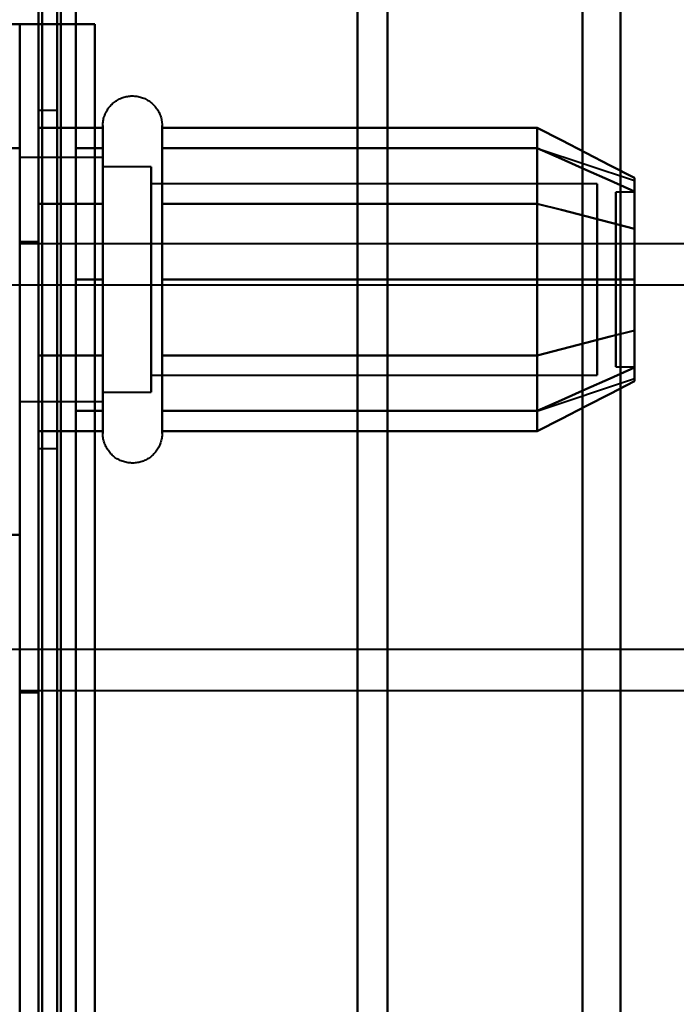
# Model space of a CAD drawing. Header units: millimetres. Extents: x -1352 to 2139, y -120 to 936.
# Tile 8 of 68: x -535 to -517, y 246 to 272. Entities that reach past the tile are written whole.
import ezdxf

# ---------------------------------------------------------------- set-up
doc = ezdxf.new("R2010")
doc.units = ezdxf.units.MM
doc.layers.add('G-IMPT', color=8, linetype='Continuous', lineweight=40)

# ---------------------------------------------------------------- blocks, each defined once
blk = doc.blocks.new('NEXA 400 CALQUES_dwg-748074-Avant')
at = {"layer": 'G-IMPT'}
for p, q in [((-534.5, 196.872), (-534.5, 298.372)), ((-534.5, 298.372), (-534.5, 196.872)), ((-526, 298.372), (-526, 197.372)), ((-526, 197.372), (-526, 298.372)), ((-525.198, 197.964), (-525.198, 298.372)), ((-525.198, 298.372), (-525.198, 197.964)), ((-520, 298.372), (-520, 198.372)), ((-520, 198.372), (-520, 298.372)), ((-518.99, 198.998), (-518.99, 298.372)), ((-518.99, 298.372), (-518.99, 198.998)), ((-535, 271.672), (-535, 268.372)), ((-535, 271.672), (-534.4, 271.672)), ((-534.4, 271.672), (-535, 271.672)), ((-534, 269.372), (-534.5, 269.372)), ((-534.5, 260.372), (-534.5, 269.372)), ((-534.5, 260.372), (-534.5, 269.372)), ((-534.5, 269.372), (-534.5, 264.872)), ((-534.5, 269.372), (-534.5, 264.872)), ((-534, 264.872), (-534, 269.372)), ((-534, 269.372), (-534, 264.872)), ((-532.785, 266.922), (-532.785, 268.972)), ((-532.785, 266.922), (-532.785, 268.972)), ((-531.204, 268.972), (-531.204, 266.922)), ((-531.204, 268.972), (-531.204, 266.922)), ((-532.785, 262.822), (-532.785, 268.423)), ((-532.785, 260.772), (-532.785, 268.423)), ((-531.204, 268.423), (-531.204, 262.822)), ((-531.204, 268.423), (-531.204, 260.772)), ((-532.785, 268.122), (-535, 268.122)), ((-532.785, 268.122), (-535, 268.122)), ((-535, 264.872), (-535, 268.122)), ((-535, 268.122), (-535, 262.058)), ((-535, 268.122), (-535, 263.247)), ((-535, 264.872), (-535, 268.122)), ((-532.785, 266.497), (-532.785, 268.122)), ((-532.785, 268.122), (-532.785, 263.247)), ((-532.785, 268.122), (-532.785, 262.058)), ((-532.785, 266.497), (-532.785, 268.122)), ((-521.189, 268.367), (-518.611, 267.508)), ((-531.5, 267.872), (-532.785, 267.872)), ((-531.5, 267.872), (-532.785, 267.872)), ((-532.785, 263.372), (-532.785, 267.872)), ((-532.785, 267.872), (-532.785, 263.372)), ((-532.785, 267.872), (-532.785, 262.274)), ((-532.785, 262.274), (-532.785, 267.872)), ((-531.5, 263.372), (-531.5, 267.872)), ((-531.5, 267.872), (-531.5, 262.274)), ((-531.5, 267.872), (-531.5, 263.372)), ((-531.5, 262.274), (-531.5, 267.872)), ((-535, 267.687), (-535, 264.872)), ((-535, 267.622), (-535, 264.872)), ((-535, 264.872), (-535, 267.622)), ((-532.785, 261.622), (-532.785, 267.687)), ((-532.785, 267.687), (-532.785, 261.622)), ((-532.785, 263.247), (-532.785, 267.687)), ((-535, 267.372), (-535, 264.872)), ((-535, 264.872), (-535, 267.372)), ((-532.785, 267.47), (-532.785, 261.872)), ((-532.785, 261.872), (-532.785, 267.47)), ((-531.5, 267.47), (-531.5, 261.872)), ((-531.5, 263.372), (-531.5, 267.47)), ((-519.611, 267.421), (-531.5, 267.421)), ((-519.611, 267.421), (-531.5, 267.421)), ((-531.5, 262.665), (-531.5, 267.421)), ((-531.5, 267.421), (-531.5, 262.665)), ((-531.5, 267.421), (-531.5, 263.598)), ((-531.5, 263.598), (-531.5, 267.421)), ((-519.611, 262.665), (-519.611, 267.421)), ((-519.611, 267.421), (-519.611, 262.665)), ((-519.611, 267.421), (-519.611, 263.598)), ((-519.611, 263.598), (-519.611, 267.421)), ((-531.5, 262.324), (-531.5, 267.079)), ((-531.5, 267.079), (-531.5, 262.324)), ((-519.611, 262.324), (-519.611, 267.079)), ((-519.611, 267.079), (-519.611, 262.324)), ((-518.611, 267.202), (-519.111, 267.202)), ((-518.611, 267.202), (-519.111, 267.202)), ((-519.111, 264.64), (-519.111, 267.202)), ((-519.111, 267.202), (-519.111, 264.64)), ((-519.111, 263.914), (-519.111, 267.202)), ((-519.111, 267.202), (-519.111, 263.914)), ((-518.611, 264.64), (-518.611, 267.202)), ((-518.611, 267.202), (-518.611, 264.64)), ((-518.611, 263.914), (-518.611, 267.202)), ((-518.611, 267.202), (-518.611, 263.914)), ((-532.785, 260.772), (-532.785, 266.922)), ((-532.785, 261.322), (-532.785, 266.922)), ((-531.204, 266.922), (-531.204, 260.772)), ((-531.204, 266.922), (-531.204, 261.322)), ((-535, 266.497), (-535, 264.872)), ((-532.785, 262.058), (-532.785, 266.497)), ((-532.785, 266.497), (-532.785, 261.622)), ((-532.785, 261.622), (-532.785, 266.497)), ((-532.785, 261.872), (-532.785, 266.372)), ((-532.785, 266.372), (-532.785, 261.872)), ((-531.5, 262.274), (-531.5, 266.372)), ((-531.5, 266.372), (-531.5, 261.872)), ((-531.5, 266.146), (-531.5, 262.324)), ((-531.5, 262.324), (-531.5, 266.146)), ((-519.611, 266.146), (-519.611, 262.324)), ((-519.611, 262.324), (-519.611, 266.146)), ((-534.5, 265.872), (-535, 265.872)), ((-502.5, 265.822), (-535, 265.822)), ((-534.5, 259.872), (-534.5, 265.872)), ((-534.5, 265.872), (-534.5, 259.872)), ((-519.111, 262.542), (-519.111, 265.831)), ((-519.111, 265.831), (-519.111, 262.542)), ((-518.611, 262.542), (-518.611, 265.831)), ((-518.611, 265.831), (-518.611, 262.542)), ((-519.111, 262.542), (-519.111, 265.104)), ((-519.111, 265.104), (-519.111, 262.542)), ((-518.611, 262.542), (-518.611, 265.104)), ((-518.611, 265.104), (-518.611, 262.542)), ((-515.1, 264.722), (-536.1, 264.722)), ((-535, 261.622), (-535, 264.872)), ((-535, 264.872), (-535, 262.372)), ((-535, 262.372), (-535, 264.872)), ((-535, 264.872), (-535, 261.622)), ((-535, 264.872), (-535, 261.622)), ((-535, 261.622), (-535, 264.872)), ((-535, 264.872), (-535, 262.122)), ((-535, 262.122), (-535, 264.872)), ((-534.5, 264.872), (-534.5, 260.372)), ((-534, 260.372), (-534, 264.872)), ((-534, 264.872), (-534, 260.372)), ((-531.5, 261.872), (-531.5, 263.372)), ((-531.5, 261.872), (-531.5, 263.372)), ((-519.111, 262.542), (-518.611, 262.542)), ((-519.111, 262.542), (-518.611, 262.542)), ((-531.5, 262.324), (-519.611, 262.324)), ((-531.5, 262.324), (-519.611, 262.324)), ((-521.189, 261.377), (-518.611, 262.237)), ((-532.785, 261.872), (-531.5, 261.872)), ((-532.785, 261.872), (-531.5, 261.872)), ((-535, 261.622), (-532.785, 261.622)), ((-535, 261.622), (-532.785, 261.622)), ((-534.5, 260.372), (-534, 260.372)), ((-534.5, 253.872), (-534.5, 259.872)), ((-534.5, 259.872), (-534.5, 253.872)), ((-536.1, 255.022), (-515.1, 255.022)), ((-535, 253.922), (-502.5, 253.922)), ((-535, 253.872), (-534.5, 253.872))]:
    blk.add_line(p, q, dxfattribs=at)
at = {"layer": 'G-IMPT', "flags": 128}
for points in [[(-534.5, 862.772), (-534.5, 679.322), (-534.5, 495.872), (-534.5, 312.422), (-534.5, 128.972)], [(-534.4, 128.972), (-534.4, 312.422), (-534.4, 495.872), (-534.4, 679.322), (-534.4, 862.772)], [(-534.4, 862.772), (-534.4, 679.322), (-534.4, 495.872), (-534.4, 312.422), (-534.4, 128.972)], [(-534.4, 128.972), (-534.4, 312.422), (-534.4, 495.872), (-534.4, 679.322), (-534.4, 862.772)], [(-534.5, 129.472), (-534.5, 312.672), (-534.5, 495.872), (-534.5, 679.072), (-534.5, 862.272)], [(-534.5, 862.272), (-534.5, 679.072), (-534.5, 495.872), (-534.5, 312.672), (-534.5, 129.472)], [(-534.5, 129.472), (-534.5, 312.672), (-534.5, 495.872), (-534.5, 679.072), (-534.5, 862.272)], [(-534.5, 862.272), (-534.5, 679.072), (-534.5, 495.872), (-534.5, 312.672), (-534.5, 129.472)], [(-534.5, 129.472), (-534.5, 312.672), (-534.5, 495.872), (-534.5, 679.072), (-534.5, 862.272)], [(-534.5, 862.272), (-534.5, 679.072), (-534.5, 495.872), (-534.5, 312.672), (-534.5, 129.472)], [(-534, 129.472), (-534, 312.672), (-534, 495.872), (-534, 679.072), (-534, 862.272)], [(-534, 862.272), (-534, 679.072), (-534, 495.872), (-534, 312.672), (-534, 129.472)], [(-534, 129.472), (-534, 312.672), (-534, 495.872), (-534, 679.072), (-534, 862.272)], [(-533.9, 862.272), (-533.9, 679.072), (-533.9, 495.872), (-533.9, 312.672), (-533.9, 129.472)], [(-533.9, 129.472), (-533.9, 312.672), (-533.9, 495.872), (-533.9, 679.072), (-533.9, 862.272)], [(-533.9, 862.272), (-533.9, 679.072), (-533.9, 495.872), (-533.9, 312.672), (-533.9, 129.472)], [(-534.5, 128.972), (-534.5, 303.672), (-534.5, 478.372), (-534.5, 653.072), (-534.5, 827.772)], [(-534.4, 128.972), (-534.4, 303.672), (-534.4, 478.372), (-534.4, 653.072), (-534.4, 827.772)], [(-534.4, 827.772), (-534.4, 653.072), (-534.4, 478.372), (-534.4, 303.672), (-534.4, 128.972)], [(-534.4, 827.772), (-534.4, 653.072), (-534.4, 478.372), (-534.4, 303.672), (-534.4, 128.972)], [(-533.5, 827.272), (-533.5, 652.822), (-533.5, 478.372), (-533.5, 303.922), (-533.5, 129.472)], [(-533.5, 129.472), (-533.5, 303.922), (-533.5, 478.372), (-533.5, 652.822), (-533.5, 827.272)], [(-533.5, 827.272), (-533.5, 652.822), (-533.5, 478.372), (-533.5, 303.922), (-533.5, 129.472)], [(-533.5, 129.472), (-533.5, 303.922), (-533.5, 478.372), (-533.5, 652.822), (-533.5, 827.272)], [(-534.5, 670.072), (-534.5, 570.472), (-534.5, 470.872), (-534.5, 371.272), (-534.5, 271.672)], [(-534.4, 271.672), (-534.4, 371.272), (-534.4, 470.872), (-534.4, 570.472), (-534.4, 670.072)], [(-534.4, 670.072), (-534.4, 570.472), (-534.4, 470.872), (-534.4, 371.272), (-534.4, 271.672)], [(-534.4, 271.672), (-534.4, 371.272), (-534.4, 470.872), (-534.4, 570.472), (-534.4, 670.072)], [(-533.5, 670.072), (-533.5, 570.472), (-533.5, 470.872), (-533.5, 371.272), (-533.5, 271.672)], [(-533.5, 670.072), (-533.5, 570.472), (-533.5, 470.872), (-533.5, 371.272), (-533.5, 271.672)], [(-533.5, 271.672), (-533.5, 371.272), (-533.5, 470.872), (-533.5, 570.472), (-533.5, 670.072)], [(-533.5, 271.672), (-533.5, 371.272), (-533.5, 470.872), (-533.5, 570.472), (-533.5, 670.072)], [(-534.5, 298.872), (-534.5, 268.872), (-534.5, 238.872), (-534.5, 208.872), (-534.5, 178.872)], [(-534.5, 178.872), (-534.5, 208.872), (-534.5, 238.872), (-534.5, 268.872), (-534.5, 298.872)], [(-534.5, 298.872), (-534.5, 268.872), (-534.5, 238.872), (-534.5, 208.872), (-534.5, 178.872)], [(-534.5, 178.872), (-534.5, 208.872), (-534.5, 238.872), (-534.5, 268.872), (-534.5, 298.872)], [(-533.5, 178.872), (-533.5, 208.872), (-533.5, 238.872), (-533.5, 268.872), (-533.5, 298.872)], [(-533.5, 298.872), (-533.5, 268.872), (-533.5, 238.872), (-533.5, 208.872), (-533.5, 178.872)], [(-533.5, 178.872), (-533.5, 208.872), (-533.5, 238.872), (-533.5, 268.872), (-533.5, 298.872)], [(-533.5, 298.872), (-533.5, 268.872), (-533.5, 238.872), (-533.5, 208.872), (-533.5, 178.872)], [(-535, 271.672), (-542.288, 271.672), (-549.576, 271.672), (-556.864, 271.672), (-564.152, 271.672)], [(-564.152, 271.672), (-556.864, 271.672), (-549.576, 271.672), (-542.288, 271.672), (-535, 271.672)], [(-535, 271.672), (-540.543, 271.672), (-546.085, 271.672), (-551.628, 271.672), (-557.17, 271.672)], [(-557.17, 271.672), (-551.628, 271.672), (-546.085, 271.672), (-540.543, 271.672), (-535, 271.672)], [(-535, 271.672), (-535, 255.272), (-535, 238.872), (-535, 222.472), (-535, 206.072)], [(-535, 206.072), (-535, 222.472), (-535, 238.872), (-535, 255.272), (-535, 271.672)], [(-535, 271.672), (-535, 255.272), (-535, 238.872), (-535, 222.472), (-535, 206.072)], [(-533, 271.672), (-533.5, 271.672), (-534, 271.672), (-534.5, 271.672), (-535, 271.672)], [(-535, 271.672), (-534.5, 271.672), (-534, 271.672), (-533.5, 271.672), (-533, 271.672)], [(-535, 271.672), (-535, 255.272), (-535, 238.872), (-535, 222.472), (-535, 206.072)], [(-534.5, 206.072), (-534.5, 222.472), (-534.5, 238.872), (-534.5, 255.272), (-534.5, 271.672)], [(-534.5, 271.672), (-534.125, 271.672), (-533.75, 271.672), (-533.375, 271.672), (-533, 271.672)], [(-533, 271.672), (-533.375, 271.672), (-533.75, 271.672), (-534.125, 271.672), (-534.5, 271.672)], [(-534.5, 271.672), (-534.487, 271.672), (-534.475, 271.672), (-534.463, 271.672), (-534.45, 271.672)], [(-534.5, 271.672), (-534.5, 255.272), (-534.5, 238.872), (-534.5, 222.472), (-534.5, 206.072)], [(-534.45, 271.672), (-534.213, 271.672), (-533.975, 271.672), (-533.738, 271.672), (-533.5, 271.672)], [(-533.5, 271.672), (-533.725, 271.672), (-533.95, 271.672), (-534.175, 271.672), (-534.4, 271.672)], [(-534.4, 271.672), (-534.05, 271.672), (-533.7, 271.672), (-533.35, 271.672), (-533, 271.672)], [(-533, 271.672), (-533.35, 271.672), (-533.7, 271.672), (-534.05, 271.672), (-534.4, 271.672)], [(-533, 271.672), (-533.125, 271.672), (-533.25, 271.672), (-533.375, 271.672), (-533.5, 271.672)], [(-533.5, 271.672), (-533.375, 271.672), (-533.25, 271.672), (-533.125, 271.672), (-533, 271.672)], [(-533, 206.072), (-533, 222.472), (-533, 238.872), (-533, 255.272), (-533, 271.672)], [(-533, 206.072), (-533, 222.472), (-533, 238.872), (-533, 255.272), (-533, 271.672)], [(-533, 206.072), (-533, 222.472), (-533, 238.872), (-533, 255.272), (-533, 271.672)], [(-533, 271.672), (-533, 255.272), (-533, 238.872), (-533, 222.472), (-533, 206.072)], [(-533, 271.672), (-533, 255.272), (-533, 238.872), (-533, 222.472), (-533, 206.072)], [(-533, 271.672), (-533, 255.272), (-533, 238.872), (-533, 222.472), (-533, 206.072)], [(-532.785, 268.972), (-532.785, 269.004), (-532.783, 269.035), (-532.779, 269.067), (-532.775, 269.098), (-532.769, 269.129), (-532.762, 269.16), (-532.754, 269.191), (-532.745, 269.221), (-532.734, 269.251), (-532.723, 269.28), (-532.71, 269.309), (-532.696, 269.337), (-532.681, 269.365), (-532.664, 269.392), (-532.647, 269.419), (-532.629, 269.444), (-532.609, 269.469), (-532.589, 269.493), (-532.568, 269.517), (-532.545, 269.539), (-532.522, 269.561), (-532.498, 269.582), (-532.474, 269.601), (-532.448, 269.62), (-532.422, 269.637), (-532.395, 269.654), (-532.367, 269.669), (-532.339, 269.684), (-532.31, 269.697), (-532.281, 269.709), (-532.251, 269.72), (-532.221, 269.73), (-532.191, 269.738), (-532.16, 269.745), (-532.129, 269.751), (-532.098, 269.756), (-532.066, 269.759), (-532.035, 269.762), (-532.003, 269.763), (-531.972, 269.762), (-531.94, 269.761), (-531.909, 269.758), (-531.877, 269.754), (-531.846, 269.749), (-531.815, 269.742), (-531.784, 269.734), (-531.754, 269.725), (-531.724, 269.715), (-531.695, 269.704), (-531.666, 269.691), (-531.637, 269.677), (-531.609, 269.662), (-531.582, 269.646), (-531.555, 269.629), (-531.53, 269.611), (-531.504, 269.592), (-531.48, 269.572), (-531.456, 269.551), (-531.434, 269.529), (-531.412, 269.506), (-531.391, 269.482), (-531.371, 269.458), (-531.352, 269.433), (-531.334, 269.407), (-531.317, 269.38), (-531.302, 269.352), (-531.287, 269.324), (-531.273, 269.296), (-531.261, 269.267), (-531.25, 269.237), (-531.24, 269.207), (-531.231, 269.177), (-531.224, 269.146), (-531.217, 269.115), (-531.212, 269.084), (-531.208, 269.052), (-531.206, 269.021), (-531.204, 268.989), (-531.204, 268.972)], [(-532.785, 268.972), (-532.785, 269.004), (-532.783, 269.035), (-532.779, 269.067), (-532.775, 269.098), (-532.769, 269.129), (-532.762, 269.16), (-532.754, 269.191), (-532.745, 269.221), (-532.734, 269.251), (-532.723, 269.28), (-532.71, 269.309), (-532.696, 269.337), (-532.681, 269.365), (-532.664, 269.392), (-532.647, 269.419), (-532.629, 269.444), (-532.609, 269.469), (-532.589, 269.493), (-532.568, 269.517), (-532.545, 269.539), (-532.522, 269.561), (-532.498, 269.582), (-532.474, 269.601), (-532.448, 269.62), (-532.422, 269.637), (-532.395, 269.654), (-532.367, 269.669), (-532.339, 269.684), (-532.31, 269.697), (-532.281, 269.709), (-532.251, 269.72), (-532.221, 269.73), (-532.191, 269.738), (-532.16, 269.745), (-532.129, 269.751), (-532.098, 269.756), (-532.066, 269.759), (-532.035, 269.762), (-532.003, 269.763), (-531.972, 269.762), (-531.94, 269.761), (-531.909, 269.758), (-531.877, 269.754), (-531.846, 269.749), (-531.815, 269.742), (-531.784, 269.734), (-531.754, 269.725), (-531.724, 269.715), (-531.695, 269.704), (-531.666, 269.691), (-531.637, 269.677), (-531.609, 269.662), (-531.582, 269.646), (-531.555, 269.629), (-531.53, 269.611), (-531.504, 269.592), (-531.48, 269.572), (-531.456, 269.551), (-531.434, 269.529), (-531.412, 269.506), (-531.391, 269.482), (-531.371, 269.458), (-531.352, 269.433), (-531.334, 269.407), (-531.317, 269.38), (-531.302, 269.352), (-531.287, 269.324), (-531.273, 269.296), (-531.261, 269.267), (-531.25, 269.237), (-531.24, 269.207), (-531.231, 269.177), (-531.224, 269.146), (-531.217, 269.115), (-531.212, 269.084), (-531.208, 269.052), (-531.206, 269.021), (-531.204, 268.989), (-531.204, 268.972)], [(-534.5, 268.914), (-534.5, 268.409), (-534.5, 267.903), (-534.5, 267.398), (-534.5, 266.893)], [(-532.785, 268.914), (-533.214, 268.914), (-533.643, 268.914), (-534.071, 268.914), (-534.5, 268.914)], [(-534.5, 266.893), (-534.5, 267.398), (-534.5, 267.903), (-534.5, 268.409), (-534.5, 268.914)], [(-534.5, 268.914), (-534.071, 268.914), (-533.643, 268.914), (-533.214, 268.914), (-532.785, 268.914)], [(-534.5, 268.914), (-534.5, 268.409), (-534.5, 267.903), (-534.5, 267.398), (-534.5, 266.893)], [(-534.5, 266.893), (-534.5, 267.398), (-534.5, 267.903), (-534.5, 268.409), (-534.5, 268.914)], [(-532.785, 268.972), (-532.785, 268.969), (-532.785, 268.959), (-532.785, 268.943), (-532.785, 268.92), (-532.785, 268.891), (-532.785, 268.855), (-532.785, 268.813), (-532.785, 268.764), (-532.785, 268.709), (-532.785, 268.649), (-532.785, 268.582), (-532.785, 268.509), (-532.785, 268.43), (-532.785, 268.346), (-532.785, 268.256), (-532.785, 268.161), (-532.785, 268.06), (-532.785, 267.955), (-532.785, 267.844), (-532.785, 267.729), (-532.785, 267.609), (-532.785, 267.485), (-532.785, 267.356), (-532.785, 267.224), (-532.785, 267.088), (-532.785, 266.948), (-532.785, 266.922)], [(-532.785, 262.822), (-532.785, 262.966), (-532.785, 263.113), (-532.785, 263.262), (-532.785, 263.414), (-532.785, 263.569), (-532.785, 263.725), (-532.785, 263.883), (-532.785, 264.043), (-532.785, 264.205), (-532.785, 264.367), (-532.785, 264.53), (-532.785, 264.694), (-532.785, 264.858), (-532.785, 265.022), (-532.785, 265.185), (-532.785, 265.348), (-532.785, 265.511), (-532.785, 265.672), (-532.785, 265.833), (-532.785, 265.991), (-532.785, 266.148), (-532.785, 266.303), (-532.785, 266.455), (-532.785, 266.605), (-532.785, 266.752), (-532.785, 266.897), (-532.785, 267.038), (-532.785, 267.175), (-532.785, 267.309), (-532.785, 267.439), (-532.785, 267.565), (-532.785, 267.686), (-532.785, 267.803), (-532.785, 267.915), (-532.785, 268.023), (-532.785, 268.125), (-532.785, 268.223), (-532.785, 268.314), (-532.785, 268.401), (-532.785, 268.481), (-532.785, 268.556), (-532.785, 268.625), (-532.785, 268.688), (-532.785, 268.745), (-532.785, 268.796), (-532.785, 268.84), (-532.785, 268.878), (-532.785, 268.91), (-532.785, 268.935), (-532.785, 268.954), (-532.785, 268.966), (-532.785, 268.972)], [(-532.785, 268.972), (-532.785, 268.969), (-532.785, 268.959), (-532.785, 268.943), (-532.785, 268.92), (-532.785, 268.891), (-532.785, 268.855), (-532.785, 268.813), (-532.785, 268.764), (-532.785, 268.709), (-532.785, 268.649), (-532.785, 268.582), (-532.785, 268.509), (-532.785, 268.43), (-532.785, 268.423)], [(-532.785, 261.322), (-532.785, 261.406), (-532.785, 261.497), (-532.785, 261.593), (-532.785, 261.694), (-532.785, 261.8), (-532.785, 261.911), (-532.785, 262.026), (-532.785, 262.147), (-532.785, 262.271), (-532.785, 262.4), (-532.785, 262.533), (-532.785, 262.669), (-532.785, 262.81), (-532.785, 262.953), (-532.785, 263.099), (-532.785, 263.249), (-532.785, 263.4), (-532.785, 263.555), (-532.785, 263.711), (-532.785, 263.869), (-532.785, 264.029), (-532.785, 264.19), (-532.785, 264.352), (-532.785, 264.515), (-532.785, 264.679), (-532.785, 264.843), (-532.785, 265.007), (-532.785, 265.171), (-532.785, 265.334), (-532.785, 265.496), (-532.785, 265.658), (-532.785, 265.818), (-532.785, 265.977), (-532.785, 266.134), (-532.785, 266.289), (-532.785, 266.442), (-532.785, 266.592), (-532.785, 266.739), (-532.785, 266.884), (-532.785, 267.025), (-532.785, 267.163), (-532.785, 267.297), (-532.785, 267.427), (-532.785, 267.554), (-532.785, 267.675), (-532.785, 267.793), (-532.785, 267.906), (-532.785, 268.013), (-532.785, 268.116), (-532.785, 268.214), (-532.785, 268.306), (-532.785, 268.393), (-532.785, 268.474), (-532.785, 268.55), (-532.785, 268.619), (-532.785, 268.683), (-532.785, 268.74), (-532.785, 268.792), (-532.785, 268.837), (-532.785, 268.875), (-532.785, 268.908), (-532.785, 268.933), (-532.785, 268.953), (-532.785, 268.965), (-532.785, 268.972), (-532.785, 268.972)], [(-532.785, 266.893), (-532.785, 267.398), (-532.785, 267.903), (-532.785, 268.409), (-532.785, 268.914)], [(-532.785, 268.914), (-532.785, 268.409), (-532.785, 267.903), (-532.785, 267.398), (-532.785, 266.893)], [(-531.204, 268.972), (-531.204, 268.969), (-531.204, 268.959), (-531.204, 268.943), (-531.204, 268.92), (-531.204, 268.891), (-531.204, 268.855), (-531.204, 268.813), (-531.204, 268.764), (-531.204, 268.709), (-531.204, 268.649), (-531.204, 268.582), (-531.204, 268.509), (-531.204, 268.43), (-531.204, 268.346), (-531.204, 268.256), (-531.204, 268.161), (-531.204, 268.06), (-531.204, 267.955), (-531.204, 267.844), (-531.204, 267.729), (-531.204, 267.609), (-531.204, 267.485), (-531.204, 267.356), (-531.204, 267.224), (-531.204, 267.088), (-531.204, 266.948), (-531.204, 266.805), (-531.204, 266.659), (-531.204, 266.51), (-531.204, 266.358), (-531.204, 266.204), (-531.204, 266.048), (-531.204, 265.89), (-531.204, 265.73), (-531.204, 265.569), (-531.204, 265.407), (-531.204, 265.244), (-531.204, 265.08), (-531.204, 264.917), (-531.204, 264.753), (-531.204, 264.589), (-531.204, 264.425), (-531.204, 264.263), (-531.204, 264.101), (-531.204, 263.941), (-531.204, 263.782), (-531.204, 263.625), (-531.204, 263.469), (-531.204, 263.317), (-531.204, 263.166), (-531.204, 263.018), (-531.204, 262.874), (-531.204, 262.822)], [(-531.204, 266.922), (-531.204, 267.063), (-531.204, 267.2), (-531.204, 267.333), (-531.204, 267.462), (-531.204, 267.587), (-531.204, 267.708), (-531.204, 267.824), (-531.204, 267.935), (-531.204, 268.042), (-531.204, 268.143), (-531.204, 268.239), (-531.204, 268.33), (-531.204, 268.416), (-531.204, 268.495), (-531.204, 268.569), (-531.204, 268.637), (-531.204, 268.699), (-531.204, 268.755), (-531.204, 268.804), (-531.204, 268.848), (-531.204, 268.885), (-531.204, 268.915), (-531.204, 268.939), (-531.204, 268.957), (-531.204, 268.968), (-531.204, 268.972)], [(-531.204, 268.972), (-531.204, 268.969), (-531.204, 268.959), (-531.204, 268.943), (-531.204, 268.92), (-531.204, 268.891), (-531.204, 268.855), (-531.204, 268.813), (-531.204, 268.764), (-531.204, 268.709), (-531.204, 268.649), (-531.204, 268.582), (-531.204, 268.509), (-531.204, 268.43), (-531.204, 268.346), (-531.204, 268.256), (-531.204, 268.161), (-531.204, 268.06), (-531.204, 267.955), (-531.204, 267.844), (-531.204, 267.729), (-531.204, 267.609), (-531.204, 267.485), (-531.204, 267.356), (-531.204, 267.224), (-531.204, 267.088), (-531.204, 266.948), (-531.204, 266.805), (-531.204, 266.659), (-531.204, 266.51), (-531.204, 266.358), (-531.204, 266.204), (-531.204, 266.048), (-531.204, 265.89), (-531.204, 265.73), (-531.204, 265.569), (-531.204, 265.407), (-531.204, 265.244), (-531.204, 265.08), (-531.204, 264.917), (-531.204, 264.753), (-531.204, 264.589), (-531.204, 264.425), (-531.204, 264.263), (-531.204, 264.101), (-531.204, 263.941), (-531.204, 263.782), (-531.204, 263.625), (-531.204, 263.469), (-531.204, 263.317), (-531.204, 263.166), (-531.204, 263.018), (-531.204, 262.874), (-531.204, 262.732), (-531.204, 262.594), (-531.204, 262.459), (-531.204, 262.329), (-531.204, 262.202), (-531.204, 262.08), (-531.204, 261.962), (-531.204, 261.849), (-531.204, 261.741), (-531.204, 261.637), (-531.204, 261.539), (-531.204, 261.446), (-531.204, 261.359), (-531.204, 261.322)], [(-531.204, 268.423), (-531.204, 268.502), (-531.204, 268.575), (-531.204, 268.643), (-531.204, 268.704), (-531.204, 268.76), (-531.204, 268.809), (-531.204, 268.851), (-531.204, 268.888), (-531.204, 268.918), (-531.204, 268.941), (-531.204, 268.958), (-531.204, 268.968), (-531.204, 268.972)], [(-531.204, 266.893), (-531.204, 267.398), (-531.204, 267.903), (-531.204, 268.409), (-531.204, 268.914)], [(-531.204, 268.914), (-528.704, 268.914), (-526.204, 268.914), (-523.704, 268.914), (-521.204, 268.914)], [(-521.204, 268.914), (-523.704, 268.914), (-526.204, 268.914), (-528.704, 268.914), (-531.204, 268.914)], [(-531.204, 268.914), (-531.204, 268.409), (-531.204, 267.903), (-531.204, 267.398), (-531.204, 266.893)], [(-521.204, 266.893), (-521.204, 267.398), (-521.204, 267.903), (-521.204, 268.409), (-521.204, 268.914)], [(-521.204, 268.914), (-520.556, 268.581), (-519.908, 268.248), (-519.259, 267.914), (-518.611, 267.581)], [(-518.611, 267.581), (-519.259, 267.914), (-519.908, 268.248), (-520.556, 268.581), (-521.204, 268.914)], [(-521.204, 268.914), (-521.204, 268.409), (-521.204, 267.903), (-521.204, 267.398), (-521.204, 266.893)], [(-521.204, 268.914), (-521.204, 268.409), (-521.204, 267.903), (-521.204, 267.398), (-521.204, 266.893)], [(-521.204, 266.893), (-521.204, 267.398), (-521.204, 267.903), (-521.204, 268.409), (-521.204, 268.914)], [(-532.785, 268.423), (-532.785, 268.338), (-532.785, 268.248), (-532.785, 268.152), (-532.785, 268.051), (-532.785, 267.945), (-532.785, 267.834), (-532.785, 267.718), (-532.785, 267.598), (-532.785, 267.473), (-532.785, 267.344), (-532.785, 267.212), (-532.785, 267.075), (-532.785, 266.935), (-532.785, 266.792), (-532.785, 266.645), (-532.785, 266.496), (-532.785, 266.344), (-532.785, 266.19), (-532.785, 266.034), (-532.785, 265.876), (-532.785, 265.716), (-532.785, 265.555), (-532.785, 265.392), (-532.785, 265.229), (-532.785, 265.066), (-532.785, 264.902), (-532.785, 264.738), (-532.785, 264.574), (-532.785, 264.411), (-532.785, 264.248), (-532.785, 264.087), (-532.785, 263.926), (-532.785, 263.768), (-532.785, 263.611), (-532.785, 263.456), (-532.785, 263.303), (-532.785, 263.153), (-532.785, 263.005), (-532.785, 262.861), (-532.785, 262.719), (-532.785, 262.582), (-532.785, 262.448), (-532.785, 262.317), (-532.785, 262.191), (-532.785, 262.069), (-532.785, 261.952), (-532.785, 261.839), (-532.785, 261.731), (-532.785, 261.628), (-532.785, 261.531), (-532.785, 261.438), (-532.785, 261.351), (-532.785, 261.27), (-532.785, 261.195), (-532.785, 261.125), (-532.785, 261.062), (-532.785, 261.004), (-532.785, 260.953), (-532.785, 260.908), (-532.785, 260.869), (-532.785, 260.837), (-532.785, 260.811), (-532.785, 260.792), (-532.785, 260.779), (-532.785, 260.773), (-532.785, 260.772)], [(-531.204, 260.772), (-531.204, 260.776), (-531.204, 260.785), (-531.204, 260.802), (-531.204, 260.825), (-531.204, 260.854), (-531.204, 260.89), (-531.204, 260.932), (-531.204, 260.98), (-531.204, 261.035), (-531.204, 261.096), (-531.204, 261.163), (-531.204, 261.236), (-531.204, 261.314), (-531.204, 261.399), (-531.204, 261.488), (-531.204, 261.584), (-531.204, 261.684), (-531.204, 261.79), (-531.204, 261.9), (-531.204, 262.016), (-531.204, 262.136), (-531.204, 262.26), (-531.204, 262.388), (-531.204, 262.521), (-531.204, 262.657), (-531.204, 262.797), (-531.204, 262.94), (-531.204, 263.086), (-531.204, 263.235), (-531.204, 263.387), (-531.204, 263.541), (-531.204, 263.697), (-531.204, 263.855), (-531.204, 264.014), (-531.204, 264.175), (-531.204, 264.338), (-531.204, 264.501), (-531.204, 264.664), (-531.204, 264.828), (-531.204, 264.992), (-531.204, 265.156), (-531.204, 265.319), (-531.204, 265.482), (-531.204, 265.643), (-531.204, 265.804), (-531.204, 265.963), (-531.204, 266.12), (-531.204, 266.275), (-531.204, 266.428), (-531.204, 266.579), (-531.204, 266.726), (-531.204, 266.871), (-531.204, 267.013), (-531.204, 267.151), (-531.204, 267.285), (-531.204, 267.416), (-531.204, 267.542), (-531.204, 267.665), (-531.204, 267.782), (-531.204, 267.896), (-531.204, 268.004), (-531.204, 268.107), (-531.204, 268.205), (-531.204, 268.298), (-531.204, 268.386), (-531.204, 268.423)], [(-535, 268.372), (-539.965, 268.372), (-544.93, 268.372), (-549.896, 268.372), (-554.861, 268.372)], [(-554.861, 268.372), (-549.896, 268.372), (-544.93, 268.372), (-539.965, 268.372), (-535, 268.372)], [(-535, 209.372), (-535, 224.122), (-535, 238.872), (-535, 253.622), (-535, 268.372)], [(-533.5, 264.872), (-533.5, 265.747), (-533.5, 266.622), (-533.5, 267.497), (-533.5, 268.372)], [(-533.5, 268.372), (-533.321, 268.372), (-533.143, 268.372), (-532.964, 268.372), (-532.785, 268.372)], [(-533.5, 268.372), (-533.321, 268.372), (-533.143, 268.372), (-532.964, 268.372), (-532.785, 268.372)], [(-532.785, 268.372), (-532.964, 268.372), (-533.143, 268.372), (-533.321, 268.372), (-533.5, 268.372)], [(-533.5, 268.372), (-533.5, 267.497), (-533.5, 266.622), (-533.5, 265.747), (-533.5, 264.872)], [(-532.785, 268.372), (-532.964, 268.372), (-533.143, 268.372), (-533.321, 268.372), (-533.5, 268.372)], [(-533.5, 264.872), (-533.5, 265.747), (-533.5, 266.622), (-533.5, 267.497), (-533.5, 268.372)], [(-533.5, 268.372), (-533.5, 267.497), (-533.5, 266.622), (-533.5, 265.747), (-533.5, 264.872)], [(-532.785, 268.372), (-532.785, 267.497), (-532.785, 266.622), (-532.785, 265.747), (-532.785, 264.872)], [(-532.785, 264.872), (-532.785, 265.747), (-532.785, 266.622), (-532.785, 267.497), (-532.785, 268.372)], [(-531.204, 264.872), (-531.204, 265.747), (-531.204, 266.622), (-531.204, 267.497), (-531.204, 268.372)], [(-531.204, 268.372), (-528.704, 268.372), (-526.204, 268.372), (-523.704, 268.372), (-521.204, 268.372)], [(-521.204, 268.372), (-523.704, 268.372), (-526.204, 268.372), (-528.704, 268.372), (-531.204, 268.372)], [(-531.204, 268.372), (-528.704, 268.372), (-526.204, 268.372), (-523.704, 268.372), (-521.204, 268.372)], [(-521.204, 268.372), (-523.704, 268.372), (-526.204, 268.372), (-528.704, 268.372), (-531.204, 268.372)], [(-531.204, 268.372), (-531.204, 267.497), (-531.204, 266.622), (-531.204, 265.747), (-531.204, 264.872)], [(-521.204, 264.872), (-521.204, 265.747), (-521.204, 266.622), (-521.204, 267.497), (-521.204, 268.372)], [(-521.204, 268.372), (-520.556, 268.084), (-519.908, 267.795), (-519.259, 267.507), (-518.611, 267.218)], [(-518.611, 267.218), (-519.259, 267.507), (-519.908, 267.795), (-520.556, 268.084), (-521.204, 268.372)], [(-521.204, 268.372), (-520.556, 268.084), (-519.908, 267.795), (-519.259, 267.507), (-518.611, 267.218)], [(-518.611, 267.218), (-519.259, 267.507), (-519.908, 267.795), (-520.556, 268.084), (-521.204, 268.372)], [(-521.204, 268.372), (-521.204, 267.497), (-521.204, 266.622), (-521.204, 265.747), (-521.204, 264.872)], [(-521.204, 268.372), (-521.204, 267.497), (-521.204, 266.622), (-521.204, 265.747), (-521.204, 264.872)], [(-521.204, 264.872), (-521.204, 265.747), (-521.204, 266.622), (-521.204, 267.497), (-521.204, 268.372)], [(-534.5, 266.893), (-534.071, 266.893), (-533.643, 266.893), (-533.214, 266.893), (-532.785, 266.893)], [(-534.5, 266.893), (-534.5, 265.883), (-534.5, 264.872), (-534.5, 263.862), (-534.5, 262.852)], [(-532.785, 266.893), (-533.214, 266.893), (-533.643, 266.893), (-534.071, 266.893), (-534.5, 266.893)], [(-534.5, 262.852), (-534.5, 263.862), (-534.5, 264.872), (-534.5, 265.883), (-534.5, 266.893)], [(-534.5, 266.893), (-534.071, 266.893), (-533.643, 266.893), (-533.214, 266.893), (-532.785, 266.893)], [(-532.785, 266.893), (-533.214, 266.893), (-533.643, 266.893), (-534.071, 266.893), (-534.5, 266.893)], [(-534.5, 266.893), (-534.5, 265.883), (-534.5, 264.872), (-534.5, 263.862), (-534.5, 262.852)], [(-534.5, 262.852), (-534.5, 263.862), (-534.5, 264.872), (-534.5, 265.883), (-534.5, 266.893)], [(-532.785, 266.922), (-532.785, 266.779), (-532.785, 266.632), (-532.785, 266.482), (-532.785, 266.33), (-532.785, 266.176), (-532.785, 266.02), (-532.785, 265.861), (-532.785, 265.701), (-532.785, 265.54), (-532.785, 265.378), (-532.785, 265.215), (-532.785, 265.051), (-532.785, 264.887), (-532.785, 264.723), (-532.785, 264.559), (-532.785, 264.396), (-532.785, 264.234), (-532.785, 264.072), (-532.785, 263.912), (-532.785, 263.753), (-532.785, 263.597), (-532.785, 263.442), (-532.785, 263.289), (-532.785, 263.139), (-532.785, 262.992), (-532.785, 262.848), (-532.785, 262.707), (-532.785, 262.569), (-532.785, 262.436), (-532.785, 262.306), (-532.785, 262.18), (-532.785, 262.058), (-532.785, 261.941), (-532.785, 261.829), (-532.785, 261.722), (-532.785, 261.619), (-532.785, 261.522), (-532.785, 261.43), (-532.785, 261.344), (-532.785, 261.263), (-532.785, 261.188), (-532.785, 261.119), (-532.785, 261.056), (-532.785, 260.999), (-532.785, 260.949), (-532.785, 260.904), (-532.785, 260.866), (-532.785, 260.834), (-532.785, 260.809), (-532.785, 260.791), (-532.785, 260.778), (-532.785, 260.773)], [(-532.785, 262.852), (-532.785, 263.862), (-532.785, 264.872), (-532.785, 265.883), (-532.785, 266.893)], [(-532.785, 266.893), (-532.785, 265.883), (-532.785, 264.872), (-532.785, 263.862), (-532.785, 262.852)], [(-531.204, 260.772), (-531.204, 260.776), (-531.204, 260.785), (-531.204, 260.802), (-531.204, 260.825), (-531.204, 260.854), (-531.204, 260.89), (-531.204, 260.932), (-531.204, 260.98), (-531.204, 261.035), (-531.204, 261.096), (-531.204, 261.163), (-531.204, 261.236), (-531.204, 261.314), (-531.204, 261.399), (-531.204, 261.488), (-531.204, 261.584), (-531.204, 261.684), (-531.204, 261.79), (-531.204, 261.9), (-531.204, 262.016), (-531.204, 262.136), (-531.204, 262.26), (-531.204, 262.388), (-531.204, 262.521), (-531.204, 262.657), (-531.204, 262.797), (-531.204, 262.94), (-531.204, 263.086), (-531.204, 263.235), (-531.204, 263.387), (-531.204, 263.541), (-531.204, 263.697), (-531.204, 263.855), (-531.204, 264.014), (-531.204, 264.175), (-531.204, 264.338), (-531.204, 264.501), (-531.204, 264.664), (-531.204, 264.828), (-531.204, 264.992), (-531.204, 265.156), (-531.204, 265.319), (-531.204, 265.482), (-531.204, 265.643), (-531.204, 265.804), (-531.204, 265.963), (-531.204, 266.12), (-531.204, 266.275), (-531.204, 266.428), (-531.204, 266.579), (-531.204, 266.726), (-531.204, 266.871), (-531.204, 266.922)], [(-531.204, 262.852), (-531.204, 263.862), (-531.204, 264.872), (-531.204, 265.883), (-531.204, 266.893)], [(-531.204, 266.893), (-528.704, 266.893), (-526.204, 266.893), (-523.704, 266.893), (-521.204, 266.893)], [(-521.204, 266.893), (-523.704, 266.893), (-526.204, 266.893), (-528.704, 266.893), (-531.204, 266.893)], [(-531.204, 266.893), (-528.704, 266.893), (-526.204, 266.893), (-523.704, 266.893), (-521.204, 266.893)], [(-521.204, 266.893), (-523.704, 266.893), (-526.204, 266.893), (-528.704, 266.893), (-531.204, 266.893)], [(-531.204, 266.893), (-531.204, 265.883), (-531.204, 264.872), (-531.204, 263.862), (-531.204, 262.852)], [(-521.204, 262.852), (-521.204, 263.862), (-521.204, 264.872), (-521.204, 265.883), (-521.204, 266.893)], [(-521.204, 266.893), (-520.556, 266.726), (-519.908, 266.56), (-519.259, 266.393), (-518.611, 266.227)], [(-518.611, 266.227), (-519.259, 266.393), (-519.908, 266.56), (-520.556, 266.726), (-521.204, 266.893)], [(-521.204, 266.893), (-520.556, 266.726), (-519.908, 266.56), (-519.259, 266.393), (-518.611, 266.227)], [(-518.611, 266.227), (-519.259, 266.393), (-519.908, 266.56), (-520.556, 266.726), (-521.204, 266.893)], [(-521.204, 266.893), (-521.204, 265.883), (-521.204, 264.872), (-521.204, 263.862), (-521.204, 262.852)], [(-521.204, 266.893), (-521.204, 265.883), (-521.204, 264.872), (-521.204, 263.862), (-521.204, 262.852)], [(-521.204, 262.852), (-521.204, 263.862), (-521.204, 264.872), (-521.204, 265.883), (-521.204, 266.893)], [(-533.5, 261.372), (-533.5, 262.247), (-533.5, 263.122), (-533.5, 263.997), (-533.5, 264.872)], [(-533.5, 264.872), (-533.321, 264.872), (-533.143, 264.872), (-532.964, 264.872), (-532.785, 264.872)], [(-532.785, 264.872), (-532.964, 264.872), (-533.143, 264.872), (-533.321, 264.872), (-533.5, 264.872)], [(-533.5, 264.872), (-533.321, 264.872), (-533.143, 264.872), (-532.964, 264.872), (-532.785, 264.872)], [(-533.5, 264.872), (-533.5, 263.997), (-533.5, 263.122), (-533.5, 262.247), (-533.5, 261.372)], [(-532.785, 264.872), (-532.964, 264.872), (-533.143, 264.872), (-533.321, 264.872), (-533.5, 264.872)], [(-533.5, 261.372), (-533.5, 262.247), (-533.5, 263.122), (-533.5, 263.997), (-533.5, 264.872)], [(-533.5, 264.872), (-533.5, 263.997), (-533.5, 263.122), (-533.5, 262.247), (-533.5, 261.372)], [(-532.785, 264.872), (-532.785, 263.997), (-532.785, 263.122), (-532.785, 262.247), (-532.785, 261.372)], [(-532.785, 261.372), (-532.785, 262.247), (-532.785, 263.122), (-532.785, 263.997), (-532.785, 264.872)], [(-531.204, 261.372), (-531.204, 262.247), (-531.204, 263.122), (-531.204, 263.997), (-531.204, 264.872)], [(-531.204, 264.872), (-528.704, 264.872), (-526.204, 264.872), (-523.704, 264.872), (-521.204, 264.872)], [(-521.204, 264.872), (-523.704, 264.872), (-526.204, 264.872), (-528.704, 264.872), (-531.204, 264.872)], [(-531.204, 264.872), (-528.704, 264.872), (-526.204, 264.872), (-523.704, 264.872), (-521.204, 264.872)], [(-521.204, 264.872), (-523.704, 264.872), (-526.204, 264.872), (-528.704, 264.872), (-531.204, 264.872)], [(-531.204, 264.872), (-531.204, 263.997), (-531.204, 263.122), (-531.204, 262.247), (-531.204, 261.372)], [(-521.204, 261.372), (-521.204, 262.247), (-521.204, 263.122), (-521.204, 263.997), (-521.204, 264.872)], [(-521.204, 264.872), (-520.556, 264.872), (-519.908, 264.872), (-519.259, 264.872), (-518.611, 264.872)], [(-518.611, 264.872), (-519.259, 264.872), (-519.908, 264.872), (-520.556, 264.872), (-521.204, 264.872)], [(-521.204, 264.872), (-520.556, 264.872), (-519.908, 264.872), (-519.259, 264.872), (-518.611, 264.872)], [(-518.611, 264.872), (-519.259, 264.872), (-519.908, 264.872), (-520.556, 264.872), (-521.204, 264.872)], [(-521.204, 264.872), (-521.204, 263.997), (-521.204, 263.122), (-521.204, 262.247), (-521.204, 261.372)], [(-521.204, 264.872), (-521.204, 263.997), (-521.204, 263.122), (-521.204, 262.247), (-521.204, 261.372)], [(-521.204, 261.372), (-521.204, 262.247), (-521.204, 263.122), (-521.204, 263.997), (-521.204, 264.872)], [(-521.204, 262.852), (-520.556, 263.018), (-519.908, 263.185), (-519.259, 263.351), (-518.611, 263.518)], [(-518.611, 263.518), (-519.259, 263.351), (-519.908, 263.185), (-520.556, 263.018), (-521.204, 262.852)], [(-521.204, 262.852), (-520.556, 263.018), (-519.908, 263.185), (-519.259, 263.351), (-518.611, 263.518)], [(-518.611, 263.518), (-519.259, 263.351), (-519.908, 263.185), (-520.556, 263.018), (-521.204, 262.852)], [(-534.5, 262.852), (-534.071, 262.852), (-533.643, 262.852), (-533.214, 262.852), (-532.785, 262.852)], [(-534.5, 262.852), (-534.5, 262.346), (-534.5, 261.841), (-534.5, 261.336), (-534.5, 260.831)], [(-532.785, 262.852), (-533.214, 262.852), (-533.643, 262.852), (-534.071, 262.852), (-534.5, 262.852)], [(-534.5, 260.831), (-534.5, 261.336), (-534.5, 261.841), (-534.5, 262.346), (-534.5, 262.852)], [(-534.5, 262.852), (-534.071, 262.852), (-533.643, 262.852), (-533.214, 262.852), (-532.785, 262.852)], [(-532.785, 262.852), (-533.214, 262.852), (-533.643, 262.852), (-534.071, 262.852), (-534.5, 262.852)], [(-534.5, 262.852), (-534.5, 262.346), (-534.5, 261.841), (-534.5, 261.336), (-534.5, 260.831)], [(-534.5, 260.831), (-534.5, 261.336), (-534.5, 261.841), (-534.5, 262.346), (-534.5, 262.852)], [(-532.785, 260.831), (-532.785, 261.336), (-532.785, 261.841), (-532.785, 262.346), (-532.785, 262.852)], [(-532.785, 262.852), (-532.785, 262.346), (-532.785, 261.841), (-532.785, 261.336), (-532.785, 260.831)], [(-532.785, 260.772), (-532.785, 260.776), (-532.785, 260.785), (-532.785, 260.802), (-532.785, 260.825), (-532.785, 260.854), (-532.785, 260.89), (-532.785, 260.932), (-532.785, 260.98), (-532.785, 261.035), (-532.785, 261.096), (-532.785, 261.163), (-532.785, 261.236), (-532.785, 261.314), (-532.785, 261.399), (-532.785, 261.488), (-532.785, 261.584), (-532.785, 261.684), (-532.785, 261.79), (-532.785, 261.9), (-532.785, 262.016), (-532.785, 262.136), (-532.785, 262.26), (-532.785, 262.388), (-532.785, 262.521), (-532.785, 262.657), (-532.785, 262.797), (-532.785, 262.822)], [(-531.204, 260.831), (-531.204, 261.336), (-531.204, 261.841), (-531.204, 262.346), (-531.204, 262.852)], [(-531.204, 262.852), (-528.704, 262.852), (-526.204, 262.852), (-523.704, 262.852), (-521.204, 262.852)], [(-521.204, 262.852), (-523.704, 262.852), (-526.204, 262.852), (-528.704, 262.852), (-531.204, 262.852)], [(-531.204, 262.852), (-528.704, 262.852), (-526.204, 262.852), (-523.704, 262.852), (-521.204, 262.852)], [(-521.204, 262.852), (-523.704, 262.852), (-526.204, 262.852), (-528.704, 262.852), (-531.204, 262.852)], [(-531.204, 262.852), (-531.204, 262.346), (-531.204, 261.841), (-531.204, 261.336), (-531.204, 260.831)], [(-531.204, 262.822), (-531.204, 262.682), (-531.204, 262.545), (-531.204, 262.412), (-531.204, 262.283), (-531.204, 262.158), (-531.204, 262.037), (-531.204, 261.921), (-531.204, 261.809), (-531.204, 261.703), (-531.204, 261.601), (-531.204, 261.505), (-531.204, 261.414), (-531.204, 261.329), (-531.204, 261.249), (-531.204, 261.175), (-531.204, 261.108), (-531.204, 261.046), (-531.204, 260.99), (-531.204, 260.94), (-531.204, 260.897), (-531.204, 260.86), (-531.204, 260.829), (-531.204, 260.805), (-531.204, 260.788), (-531.204, 260.777), (-531.204, 260.772)], [(-521.204, 260.831), (-521.204, 261.336), (-521.204, 261.841), (-521.204, 262.346), (-521.204, 262.852)], [(-521.204, 262.852), (-521.204, 262.346), (-521.204, 261.841), (-521.204, 261.336), (-521.204, 260.831)], [(-521.204, 262.852), (-521.204, 262.346), (-521.204, 261.841), (-521.204, 261.336), (-521.204, 260.831)], [(-521.204, 260.831), (-521.204, 261.336), (-521.204, 261.841), (-521.204, 262.346), (-521.204, 262.852)], [(-518.611, 262.526), (-519.259, 262.238), (-519.908, 261.949), (-520.556, 261.661), (-521.204, 261.372)], [(-521.204, 261.372), (-520.556, 261.661), (-519.908, 261.949), (-519.259, 262.238), (-518.611, 262.526)], [(-518.611, 262.526), (-519.259, 262.238), (-519.908, 261.949), (-520.556, 261.661), (-521.204, 261.372)], [(-521.204, 261.372), (-520.556, 261.661), (-519.908, 261.949), (-519.259, 262.238), (-518.611, 262.526)], [(-518.611, 262.163), (-519.259, 261.83), (-519.908, 261.497), (-520.556, 261.164), (-521.204, 260.831)], [(-521.204, 260.831), (-520.556, 261.164), (-519.908, 261.497), (-519.259, 261.83), (-518.611, 262.163)], [(-532.785, 261.372), (-532.964, 261.372), (-533.143, 261.372), (-533.321, 261.372), (-533.5, 261.372)], [(-533.5, 261.372), (-533.321, 261.372), (-533.143, 261.372), (-532.964, 261.372), (-532.785, 261.372)], [(-533.5, 261.372), (-533.321, 261.372), (-533.143, 261.372), (-532.964, 261.372), (-532.785, 261.372)], [(-532.785, 261.372), (-532.964, 261.372), (-533.143, 261.372), (-533.321, 261.372), (-533.5, 261.372)], [(-532.785, 260.772), (-532.785, 260.776), (-532.785, 260.785), (-532.785, 260.802), (-532.785, 260.825), (-532.785, 260.854), (-532.785, 260.89), (-532.785, 260.932), (-532.785, 260.98), (-532.785, 261.035), (-532.785, 261.096), (-532.785, 261.163), (-532.785, 261.236), (-532.785, 261.314), (-532.785, 261.322)], [(-521.204, 261.372), (-523.704, 261.372), (-526.204, 261.372), (-528.704, 261.372), (-531.204, 261.372)], [(-531.204, 261.372), (-528.704, 261.372), (-526.204, 261.372), (-523.704, 261.372), (-521.204, 261.372)], [(-521.204, 261.372), (-523.704, 261.372), (-526.204, 261.372), (-528.704, 261.372), (-531.204, 261.372)], [(-531.204, 261.372), (-528.704, 261.372), (-526.204, 261.372), (-523.704, 261.372), (-521.204, 261.372)], [(-531.204, 261.322), (-531.204, 261.242), (-531.204, 261.169), (-531.204, 261.102), (-531.204, 261.04), (-531.204, 260.985), (-531.204, 260.936), (-531.204, 260.893), (-531.204, 260.857), (-531.204, 260.827), (-531.204, 260.804), (-531.204, 260.787), (-531.204, 260.776), (-531.204, 260.772)], [(-534.5, 260.831), (-534.071, 260.831), (-533.643, 260.831), (-533.214, 260.831), (-532.785, 260.831)], [(-532.785, 260.831), (-533.214, 260.831), (-533.643, 260.831), (-534.071, 260.831), (-534.5, 260.831)], [(-531.204, 260.772), (-531.205, 260.741), (-531.207, 260.709), (-531.21, 260.678), (-531.214, 260.646), (-531.22, 260.615), (-531.227, 260.584), (-531.235, 260.554), (-531.244, 260.524), (-531.255, 260.494), (-531.267, 260.464), (-531.28, 260.436), (-531.294, 260.407), (-531.309, 260.38), (-531.325, 260.352), (-531.342, 260.326), (-531.361, 260.3), (-531.38, 260.275), (-531.4, 260.251), (-531.422, 260.228), (-531.444, 260.205), (-531.467, 260.184), (-531.491, 260.163), (-531.516, 260.143), (-531.541, 260.125), (-531.568, 260.107), (-531.595, 260.091), (-531.622, 260.075), (-531.65, 260.061), (-531.679, 260.048), (-531.708, 260.036), (-531.738, 260.025), (-531.768, 260.015), (-531.799, 260.007), (-531.829, 259.999), (-531.86, 259.993), (-531.892, 259.989), (-531.923, 259.985), (-531.955, 259.983), (-531.986, 259.982), (-532.018, 259.982), (-532.049, 259.984), (-532.081, 259.987), (-532.112, 259.991), (-532.143, 259.996), (-532.174, 260.003), (-532.205, 260.01), (-532.235, 260.019), (-532.265, 260.03), (-532.295, 260.041), (-532.324, 260.054), (-532.352, 260.067), (-532.38, 260.082), (-532.407, 260.098), (-532.434, 260.115), (-532.46, 260.133), (-532.485, 260.152), (-532.509, 260.172), (-532.533, 260.194), (-532.556, 260.216), (-532.578, 260.238), (-532.598, 260.262), (-532.618, 260.287), (-532.637, 260.312), (-532.655, 260.338), (-532.672, 260.365), (-532.688, 260.392), (-532.702, 260.42), (-532.716, 260.449), (-532.728, 260.478), (-532.739, 260.508), (-532.749, 260.538), (-532.758, 260.568), (-532.766, 260.599), (-532.772, 260.63), (-532.777, 260.661), (-532.781, 260.692), (-532.784, 260.724), (-532.785, 260.755), (-532.785, 260.772)], [(-531.204, 260.772), (-531.205, 260.741), (-531.207, 260.709), (-531.21, 260.678), (-531.214, 260.646), (-531.22, 260.615), (-531.227, 260.584), (-531.235, 260.554), (-531.244, 260.524), (-531.255, 260.494), (-531.267, 260.464), (-531.28, 260.436), (-531.294, 260.407), (-531.309, 260.38), (-531.325, 260.352), (-531.342, 260.326), (-531.361, 260.3), (-531.38, 260.275), (-531.4, 260.251), (-531.422, 260.228), (-531.444, 260.205), (-531.467, 260.184), (-531.491, 260.163), (-531.516, 260.143), (-531.541, 260.125), (-531.568, 260.107), (-531.595, 260.091), (-531.622, 260.075), (-531.65, 260.061), (-531.679, 260.048), (-531.708, 260.036), (-531.738, 260.025), (-531.768, 260.015), (-531.799, 260.007), (-531.829, 259.999), (-531.86, 259.993), (-531.892, 259.989), (-531.923, 259.985), (-531.955, 259.983), (-531.986, 259.982), (-532.018, 259.982), (-532.049, 259.984), (-532.081, 259.987), (-532.112, 259.991), (-532.143, 259.996), (-532.174, 260.003), (-532.205, 260.01), (-532.235, 260.019), (-532.265, 260.03), (-532.295, 260.041), (-532.324, 260.054), (-532.352, 260.067), (-532.38, 260.082), (-532.407, 260.098), (-532.434, 260.115), (-532.46, 260.133), (-532.485, 260.152), (-532.509, 260.172), (-532.533, 260.194), (-532.556, 260.216), (-532.578, 260.238), (-532.598, 260.262), (-532.618, 260.287), (-532.637, 260.312), (-532.655, 260.338), (-532.672, 260.365), (-532.688, 260.392), (-532.702, 260.42), (-532.716, 260.449), (-532.728, 260.478), (-532.739, 260.508), (-532.749, 260.538), (-532.758, 260.568), (-532.766, 260.599), (-532.772, 260.63), (-532.777, 260.661), (-532.781, 260.692), (-532.784, 260.724), (-532.785, 260.755), (-532.785, 260.772)], [(-521.204, 260.831), (-523.704, 260.831), (-526.204, 260.831), (-528.704, 260.831), (-531.204, 260.831)], [(-531.204, 260.831), (-528.704, 260.831), (-526.204, 260.831), (-523.704, 260.831), (-521.204, 260.831)], [(-535, 258.072), (-535.625, 258.072), (-536.25, 258.072), (-536.875, 258.072), (-537.5, 258.072)], [(-537.5, 258.072), (-536.875, 258.072), (-536.25, 258.072), (-535.625, 258.072), (-535, 258.072)], [(-535, 219.672), (-535, 229.272), (-535, 238.872), (-535, 248.472), (-535, 258.072)], [(-535, 258.072), (-535, 248.472), (-535, 238.872), (-535, 229.272), (-535, 219.672)]]:
    blk.add_lwpolyline(points, dxfattribs=at)
at = {"layer": 'G-IMPT'}
for points in [[(-518.611, 267.581), (-518.611, 267.532), (-518.611, 267.239), (-518.611, 266.611), (-518.611, 266.227)], [(-518.611, 266.227), (-518.611, 266.611), (-518.611, 267.238), (-518.611, 267.532), (-518.611, 267.581)], [(-518.611, 267.581), (-518.611, 267.535), (-518.611, 267.239), (-518.611, 266.605), (-518.611, 266.227)], [(-518.611, 266.227), (-518.611, 266.606), (-518.611, 267.24), (-518.611, 267.535), (-518.611, 267.581)], [(-518.611, 267.218), (-518.611, 267.411), (-518.611, 267.604), (-518.611, 267.411), (-518.611, 267.218)], [(-518.611, 267.218), (-518.611, 267.41), (-518.611, 267.508), (-518.611, 267.508)], [(-518.611, 267.508), (-518.611, 267.508), (-518.611, 267.41), (-518.611, 267.218)], [(-518.611, 267.218), (-518.611, 266.939), (-518.611, 266.239), (-518.611, 265.345), (-518.611, 264.872)], [(-518.611, 264.872), (-518.611, 265.344), (-518.611, 266.238), (-518.611, 266.939), (-518.611, 267.218)], [(-518.611, 267.218), (-518.611, 266.946), (-518.611, 266.239), (-518.611, 265.336), (-518.611, 264.872)], [(-518.611, 264.872), (-518.611, 265.336), (-518.611, 266.239), (-518.611, 266.946), (-518.611, 267.218)], [(-518.611, 266.227), (-518.611, 265.793), (-518.611, 264.873), (-518.611, 263.952), (-518.611, 263.518)], [(-518.611, 263.518), (-518.611, 263.951), (-518.611, 264.872), (-518.611, 265.793), (-518.611, 266.227)], [(-518.611, 266.227), (-518.611, 265.802), (-518.611, 264.872), (-518.611, 263.943), (-518.611, 263.518)], [(-518.611, 263.518), (-518.611, 263.943), (-518.611, 264.873), (-518.611, 265.802), (-518.611, 266.227)], [(-518.611, 264.872), (-518.611, 264.4), (-518.611, 263.506), (-518.611, 262.806), (-518.611, 262.526)], [(-518.611, 262.526), (-518.611, 262.805), (-518.611, 263.506), (-518.611, 264.4), (-518.611, 264.872)], [(-518.611, 264.872), (-518.611, 264.408), (-518.611, 263.505), (-518.611, 262.798), (-518.611, 262.526)], [(-518.611, 262.526), (-518.611, 262.799), (-518.611, 263.506), (-518.611, 264.408), (-518.611, 264.872)], [(-518.611, 263.518), (-518.611, 263.134), (-518.611, 262.506), (-518.611, 262.213), (-518.611, 262.163)], [(-518.611, 262.163), (-518.611, 262.213), (-518.611, 262.506), (-518.611, 263.134), (-518.611, 263.518)], [(-518.611, 263.518), (-518.611, 263.139), (-518.611, 262.505), (-518.611, 262.21), (-518.611, 262.163)], [(-518.611, 262.163), (-518.611, 262.21), (-518.611, 262.505), (-518.611, 263.139), (-518.611, 263.518)], [(-518.611, 262.526), (-518.611, 262.333), (-518.611, 262.14), (-518.611, 262.333), (-518.611, 262.526)], [(-518.611, 262.526), (-518.611, 262.334), (-518.611, 262.237), (-518.611, 262.237)], [(-518.611, 262.237), (-518.611, 262.237), (-518.611, 262.334), (-518.611, 262.526)]]:
    blk.add_open_spline(points, degree=3, dxfattribs=at)

msp = doc.modelspace()

# ---------------------------------------------------------------- block references
at = {"layer": 'G-IMPT'}
msp.add_blockref('NEXA 400 CALQUES_dwg-748074-Avant', (0, 0), dxfattribs=at)

doc.saveas('drawing.dxf')
